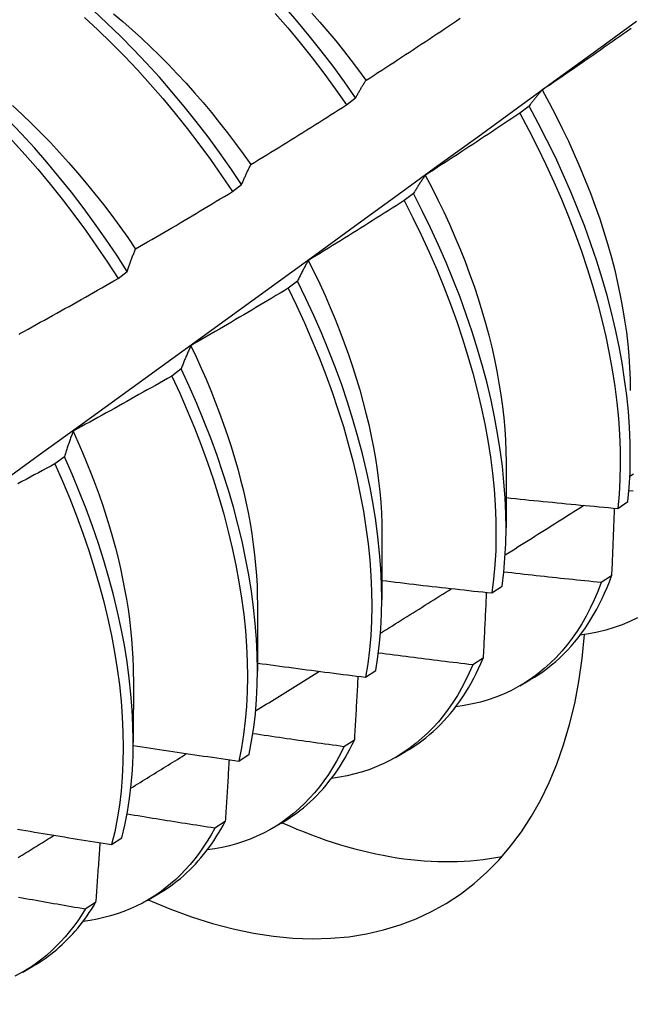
# Model space of a CAD drawing. Header units: inches. Extents: x 11 to 130, y 11 to 79.
# Tile 46 of 57: x 116.581 to 116.752, y 49.21 to 49.486. Entities that reach past the tile are written whole.
import ezdxf

# ---------------------------------------------------------------- set-up
doc = ezdxf.new("R2010")
doc.units = ezdxf.units.IN
doc.header["$MEASUREMENT"] = 0
doc.layers.add('Visible Edges(ANSI)', color=7, linetype='Continuous', lineweight=25)

msp = doc.modelspace()

# ---------------------------------------------------------------- linework, layer by layer
at = {"layer": 'Visible Edges(ANSI)'}
for p, q in [((116.67261, 49.46233), (116.67519, 49.46429)), ((116.72376, 49.462), (116.72115, 49.46002)), ((116.64067, 49.43803), (116.64325, 49.44)), ((116.69137, 49.43748), (116.68875, 49.4355)), ((116.60864, 49.41368), (116.61123, 49.41565)), ((116.65889, 49.41294), (116.65626, 49.41095)), ((116.62631, 49.38837), (116.62367, 49.38638)), ((116.59363, 49.36378), (116.59098, 49.3618)), ((116.71733, 49.36227), (116.7173, 49.34383)), ((116.7486, 49.3493), (116.75144, 49.35122)), ((116.68253, 49.34223), (116.68251, 49.32379)), ((116.74684, 49.33041), (116.74394, 49.32854)), ((116.71334, 49.32562), (116.71619, 49.32753)), ((116.64773, 49.32219), (116.64771, 49.30375)), ((116.71089, 49.30735), (116.70798, 49.3055)), ((116.67796, 49.30203), (116.68082, 49.30394)), ((116.61293, 49.30215), (116.61291, 49.28371)), ((116.72115, 49.29963), (116.72397, 49.30125)), ((116.67482, 49.28442), (116.67191, 49.28257)), ((116.64246, 49.27855), (116.64534, 49.28044)), ((116.68636, 49.27959), (116.68917, 49.28121)), ((116.63865, 49.2616), (116.63572, 49.25976)), ((116.65156, 49.25955), (116.65437, 49.26117)), ((116.60685, 49.25516), (116.60973, 49.25704)), ((116.60237, 49.23891), (116.59944, 49.23708)), ((116.61676, 49.23951), (116.61957, 49.24113)), ((116.58196, 49.21947), (116.58477, 49.22109))]:
    msp.add_line(p, q, dxfattribs=at)
at = {"layer": 'Visible Edges(ANSI)', "flags": 128}
for points in [[(116.67519, 49.46429), (116.67207, 49.46875), (116.66885, 49.47314), (116.66556, 49.47745), (116.66219, 49.48168), (116.65875, 49.48582), (116.65523, 49.48987)], [(116.53656, 49.48792), (116.54058, 49.48534), (116.54459, 49.48263), (116.54857, 49.47977), (116.55252, 49.47677), (116.55645, 49.47364), (116.56033, 49.47038), (116.56418, 49.467), (116.56799, 49.46349), (116.57174, 49.45987), (116.57544, 49.45613), (116.57909, 49.45229), (116.58267, 49.44834), (116.58619, 49.4443), (116.58964, 49.44016), (116.59301, 49.43593), (116.59631, 49.43163), (116.59952, 49.42724), (116.60265, 49.42279), (116.60569, 49.41827), (116.60864, 49.41368)], [(116.61123, 49.41565), (116.60827, 49.42023), (116.60523, 49.42475), (116.60209, 49.4292), (116.59887, 49.43358), (116.59557, 49.43788), (116.59219, 49.4421), (116.58874, 49.44623), (116.58521, 49.45026), (116.58163, 49.4542), (116.57798, 49.45804), (116.57427, 49.46177), (116.57051, 49.46538), (116.5667, 49.46888), (116.56285, 49.47226), (116.55896, 49.47551), (116.55503, 49.47862), (116.55108, 49.48161), (116.54709, 49.48446), (116.54309, 49.48716)], [(116.64325, 49.44), (116.64021, 49.44452), (116.63708, 49.44898), (116.63386, 49.45336), (116.63057, 49.45766), (116.62719, 49.46189), (116.62374, 49.46602), (116.62022, 49.47007), (116.61664, 49.47401), (116.61299, 49.47785), (116.60929, 49.48159), (116.60553, 49.48521), (116.60173, 49.48871)], [(116.60736, 49.48784), (116.60999, 49.48563), (116.6126, 49.48335), (116.61518, 49.48101), (116.61774, 49.4786), (116.62027, 49.47613), (116.62277, 49.47361), (116.62524, 49.47102), (116.62768, 49.46838), (116.63008, 49.46569), (116.63245, 49.46295), (116.63478, 49.46016), (116.63707, 49.45733), (116.63933, 49.45445), (116.64154, 49.45153), (116.64371, 49.44858), (116.64583, 49.44559)], [(116.65269, 49.48795), (116.6562, 49.48389), (116.65964, 49.47974), (116.663, 49.47551), (116.66629, 49.47119), (116.66949, 49.4668), (116.67261, 49.46233)], [(116.66287, 49.48803), (116.66515, 49.48547), (116.66739, 49.48287), (116.6696, 49.48022), (116.67178, 49.47752), (116.67392, 49.47479), (116.67602, 49.47202), (116.67808, 49.46921)], [(116.5074, 49.30726), (116.51871, 49.31539), (116.53, 49.32352), (116.54128, 49.33164), (116.55256, 49.33977), (116.56382, 49.3479), (116.57508, 49.35602), (116.58632, 49.36415), (116.59755, 49.37227), (116.60878, 49.38039), (116.61999, 49.38851), (116.6312, 49.39663), (116.64239, 49.40475), (116.65358, 49.41286), (116.66475, 49.42098), (116.67592, 49.42909), (116.68707, 49.43719), (116.69822, 49.4453), (116.70936, 49.4534), (116.72049, 49.4615), (116.73161, 49.4696), (116.74272, 49.47769), (116.75382, 49.48578)], [(116.59921, 49.48683), (116.60301, 49.48332), (116.60676, 49.47969), (116.61046, 49.47595), (116.6141, 49.4721), (116.61768, 49.46814), (116.62119, 49.46409), (116.62464, 49.45995), (116.62801, 49.45572), (116.6313, 49.45141), (116.63451, 49.44702), (116.63763, 49.44256), (116.64067, 49.43803)], [(116.67812, 49.46923), (116.67922, 49.46994), (116.68033, 49.47065), (116.68143, 49.47136), (116.68254, 49.47208), (116.68364, 49.47279), (116.68474, 49.47351), (116.68585, 49.47423), (116.68695, 49.47495), (116.68805, 49.47566), (116.68915, 49.47639), (116.69025, 49.47711), (116.69135, 49.47783), (116.69244, 49.47855), (116.69354, 49.47928), (116.69464, 49.48), (116.69573, 49.48073), (116.69683, 49.48145), (116.69792, 49.48218), (116.69902, 49.48291), (116.70011, 49.48364), (116.70121, 49.48437), (116.7023, 49.48511), (116.70339, 49.48584), (116.70448, 49.48657)], [(116.75237, 49.48374), (116.7513, 49.48298), (116.75022, 49.48222), (116.74914, 49.48146), (116.74806, 49.4807), (116.74698, 49.47995), (116.74591, 49.47919), (116.74482, 49.47844), (116.74374, 49.47768), (116.74266, 49.47693), (116.74158, 49.47618), (116.7405, 49.47543), (116.73941, 49.47468), (116.73833, 49.47393), (116.73724, 49.47318), (116.73616, 49.47244), (116.73507, 49.47169), (116.73399, 49.47095), (116.7329, 49.4702), (116.73181, 49.46946), (116.73072, 49.46872), (116.72963, 49.46798), (116.72854, 49.46724), (116.72745, 49.4665)], [(116.67519, 49.46429), (116.67531, 49.46451), (116.67542, 49.46473), (116.67554, 49.46495), (116.67566, 49.46516), (116.67578, 49.46537), (116.6759, 49.46559), (116.67602, 49.4658), (116.67614, 49.46601), (116.67626, 49.46622), (116.67638, 49.46643), (116.6765, 49.46663), (116.67662, 49.46684), (116.67674, 49.46705), (116.67687, 49.46725), (116.67699, 49.46745), (116.67711, 49.46765), (116.67724, 49.46786), (116.67736, 49.46805), (116.67749, 49.46825), (116.67761, 49.46845), (116.67774, 49.46865), (116.67786, 49.46884), (116.67799, 49.46904), (116.67812, 49.46923)], [(116.72745, 49.4665), (116.72729, 49.46632), (116.72713, 49.46615), (116.72697, 49.46597), (116.72681, 49.46579), (116.72665, 49.46561), (116.7265, 49.46543), (116.72634, 49.46525), (116.72618, 49.46507), (116.72603, 49.46488), (116.72587, 49.4647), (116.72572, 49.46451), (116.72556, 49.46432), (116.72541, 49.46413), (116.72526, 49.46395), (116.72511, 49.46376), (116.72495, 49.46356), (116.7248, 49.46337), (116.72465, 49.46318), (116.7245, 49.46298), (116.72435, 49.46279), (116.7242, 49.46259), (116.72406, 49.46239), (116.72391, 49.46219), (116.72376, 49.462)], [(116.72741, 49.4665), (116.72935, 49.46293), (116.73123, 49.45935), (116.73303, 49.45575), (116.73476, 49.45214), (116.73642, 49.44851), (116.738, 49.44488), (116.7395, 49.44125), (116.74093, 49.43761), (116.74227, 49.43398), (116.74353, 49.43036), (116.74471, 49.42675), (116.74581, 49.42315), (116.74681, 49.41957), (116.74773, 49.41602), (116.74856, 49.41249), (116.7493, 49.40898), (116.74996, 49.40551), (116.75052, 49.40207), (116.751, 49.39867), (116.75139, 49.39531), (116.75169, 49.392), (116.7519, 49.38873), (116.75203, 49.38551), (116.75207, 49.38235)], [(116.64585, 49.44562), (116.64698, 49.4463), (116.6481, 49.44699), (116.64922, 49.44768), (116.65034, 49.44836), (116.65146, 49.44905), (116.65258, 49.44974), (116.6537, 49.45043), (116.65481, 49.45112), (116.65593, 49.45182), (116.65705, 49.45251), (116.65816, 49.45321), (116.65928, 49.4539), (116.66039, 49.4546), (116.66151, 49.4553), (116.66262, 49.456), (116.66373, 49.4567), (116.66485, 49.4574), (116.66596, 49.4581), (116.66707, 49.4588), (116.66818, 49.45951), (116.66929, 49.46021), (116.6704, 49.46092), (116.67151, 49.46162), (116.67261, 49.46233)], [(116.57907, 49.46212), (116.58178, 49.45963), (116.58445, 49.45706), (116.58709, 49.45444), (116.5897, 49.45175), (116.59227, 49.449), (116.59481, 49.44619), (116.5973, 49.44333), (116.59976, 49.44042), (116.60217, 49.43745), (116.60454, 49.43444), (116.60686, 49.43138), (116.60913, 49.42828), (116.61135, 49.42514), (116.61351, 49.42195)], [(116.72115, 49.46002), (116.72005, 49.45928), (116.71896, 49.45855), (116.71787, 49.45781), (116.71677, 49.45708), (116.71567, 49.45635), (116.71458, 49.45562), (116.71348, 49.45489), (116.71238, 49.45416), (116.71128, 49.45343), (116.71019, 49.45271), (116.70909, 49.45198), (116.70799, 49.45126), (116.70689, 49.45054), (116.70578, 49.44981), (116.70468, 49.44909), (116.70358, 49.44837), (116.70248, 49.44765), (116.70137, 49.44694), (116.70027, 49.44622), (116.69916, 49.4455), (116.69806, 49.44479), (116.69695, 49.44407), (116.69584, 49.44336), (116.69473, 49.44265)], [(116.72115, 49.46002), (116.7237, 49.45525), (116.72614, 49.45046), (116.72848, 49.44564), (116.7307, 49.4408), (116.7328, 49.43595), (116.73479, 49.4311), (116.73665, 49.42624), (116.7384, 49.42138), (116.74002, 49.41654), (116.74151, 49.41172), (116.74288, 49.40692), (116.74411, 49.40215), (116.74522, 49.39741), (116.7462, 49.39271), (116.74704, 49.38807), (116.74775, 49.38347), (116.74833, 49.37894), (116.74877, 49.37447), (116.74908, 49.37006), (116.74925, 49.36574), (116.74929, 49.36149), (116.74919, 49.35734), (116.74896, 49.35327), (116.7486, 49.3493)], [(116.75144, 49.35122), (116.7518, 49.35519), (116.75202, 49.35927), (116.7521, 49.36343), (116.75205, 49.36768), (116.75187, 49.37202), (116.75155, 49.37642), (116.7511, 49.3809), (116.75051, 49.38544), (116.74979, 49.39004), (116.74894, 49.39469), (116.74795, 49.39939), (116.74684, 49.40413), (116.74559, 49.4089), (116.74421, 49.4137), (116.74271, 49.41853), (116.74108, 49.42337), (116.73933, 49.42823), (116.73745, 49.43308), (116.73546, 49.43794), (116.73334, 49.44279), (116.73111, 49.44763), (116.72877, 49.45244), (116.72632, 49.45724), (116.72376, 49.462)], [(116.64325, 49.44), (116.64335, 49.44025), (116.64346, 49.44049), (116.64356, 49.44074), (116.64367, 49.44098), (116.64377, 49.44122), (116.64388, 49.44146), (116.64398, 49.4417), (116.64409, 49.44194), (116.6442, 49.44218), (116.6443, 49.44242), (116.64441, 49.44265), (116.64452, 49.44289), (116.64463, 49.44312), (116.64474, 49.44336), (116.64485, 49.44359), (116.64496, 49.44382), (116.64507, 49.44405), (116.64518, 49.44427), (116.64529, 49.4445), (116.6454, 49.44473), (116.64552, 49.44495), (116.64563, 49.44517), (116.64574, 49.4454), (116.64585, 49.44562)], [(116.69473, 49.44265), (116.69459, 49.44245), (116.69444, 49.44224), (116.6943, 49.44204), (116.69415, 49.44183), (116.69401, 49.44162), (116.69386, 49.44141), (116.69372, 49.4412), (116.69358, 49.44099), (116.69344, 49.44078), (116.69329, 49.44057), (116.69315, 49.44036), (116.69301, 49.44014), (116.69287, 49.43992), (116.69273, 49.43971), (116.6926, 49.43949), (116.69246, 49.43927), (116.69232, 49.43905), (116.69218, 49.43883), (116.69205, 49.43861), (116.69191, 49.43838), (116.69178, 49.43816), (116.69164, 49.43793), (116.69151, 49.43771), (116.69137, 49.43748)], [(116.6947, 49.44263), (116.6965, 49.43921), (116.69823, 49.43577), (116.69989, 49.43232), (116.70148, 49.42887), (116.70299, 49.4254), (116.70444, 49.42193), (116.70581, 49.41846), (116.70711, 49.415), (116.70833, 49.41154), (116.70947, 49.40808), (116.71054, 49.40464), (116.71153, 49.40122), (116.71244, 49.39781), (116.71328, 49.39442), (116.71403, 49.39105), (116.71471, 49.38771), (116.71531, 49.3844), (116.71584, 49.38112), (116.71628, 49.37787), (116.71664, 49.37467), (116.71693, 49.3715), (116.71713, 49.36838), (116.71725, 49.3653), (116.7173, 49.36228)], [(116.61352, 49.42196), (116.61466, 49.42262), (116.6158, 49.42328), (116.61694, 49.42394), (116.61807, 49.4246), (116.61921, 49.42526), (116.62034, 49.42592), (116.62148, 49.42659), (116.62261, 49.42725), (116.62374, 49.42792), (116.62488, 49.42858), (116.62601, 49.42925), (116.62714, 49.42992), (116.62827, 49.43059), (116.6294, 49.43126), (116.63053, 49.43194), (116.63166, 49.43261), (116.63279, 49.43328), (116.63391, 49.43396), (116.63504, 49.43464), (116.63617, 49.43531), (116.63729, 49.43599), (116.63842, 49.43667), (116.63954, 49.43735), (116.64067, 49.43803)], [(116.71619, 49.32753), (116.71667, 49.33141), (116.71701, 49.33539), (116.71723, 49.33947), (116.7173, 49.34364), (116.71725, 49.3479), (116.71706, 49.35224), (116.71673, 49.35665), (116.71627, 49.36113), (116.71567, 49.36567), (116.71495, 49.37027), (116.71408, 49.37493), (116.71309, 49.37963), (116.71197, 49.38437), (116.71071, 49.38915), (116.70933, 49.39395), (116.70782, 49.39878), (116.70618, 49.40362), (116.70442, 49.40847), (116.70254, 49.41333), (116.70054, 49.41819), (116.69842, 49.42304), (116.69618, 49.42787), (116.69383, 49.43269), (116.69137, 49.43748)], [(116.68875, 49.4355), (116.68764, 49.43479), (116.68653, 49.43408), (116.68542, 49.43337), (116.68431, 49.43267), (116.68319, 49.43196), (116.68208, 49.43126), (116.68097, 49.43056), (116.67985, 49.42986), (116.67874, 49.42916), (116.67762, 49.42846), (116.67651, 49.42776), (116.67539, 49.42706), (116.67427, 49.42637), (116.67315, 49.42567), (116.67203, 49.42498), (116.67091, 49.42428), (116.66979, 49.42359), (116.66867, 49.4229), (116.66755, 49.42221), (116.66643, 49.42152), (116.66531, 49.42083), (116.66418, 49.42015), (116.66306, 49.41946), (116.66194, 49.41878)], [(116.68875, 49.4355), (116.6912, 49.43071), (116.69354, 49.42589), (116.69577, 49.42105), (116.69788, 49.4162), (116.69987, 49.41135), (116.70175, 49.40649), (116.7035, 49.40163), (116.70512, 49.39679), (116.70663, 49.39196), (116.708, 49.38716), (116.70924, 49.38239), (116.71036, 49.37765), (116.71134, 49.37295), (116.71219, 49.3683), (116.71291, 49.3637), (116.7135, 49.35916), (116.71395, 49.35469), (116.71426, 49.35028), (116.71444, 49.34595), (116.71449, 49.3417), (116.7144, 49.33754), (116.71418, 49.33347), (116.71383, 49.32949), (116.71334, 49.32562)], [(116.61123, 49.41565), (116.61132, 49.41593), (116.61141, 49.4162), (116.6115, 49.41648), (116.61159, 49.41675), (116.61169, 49.41702), (116.61178, 49.41729), (116.61187, 49.41756), (116.61197, 49.41783), (116.61206, 49.41809), (116.61216, 49.41836), (116.61225, 49.41862), (116.61235, 49.41889), (116.61244, 49.41915), (116.61254, 49.41941), (116.61264, 49.41967), (116.61273, 49.41993), (116.61283, 49.42019), (116.61293, 49.42044), (116.61303, 49.4207), (116.61312, 49.42095), (116.61322, 49.42121), (116.61332, 49.42146), (116.61342, 49.42171), (116.61352, 49.42196)], [(116.66194, 49.41878), (116.6618, 49.41854), (116.66167, 49.41831), (116.66154, 49.41808), (116.66141, 49.41784), (116.66128, 49.41761), (116.66115, 49.41737), (116.66102, 49.41714), (116.66089, 49.4169), (116.66076, 49.41666), (116.66063, 49.41642), (116.6605, 49.41617), (116.66037, 49.41593), (116.66025, 49.41569), (116.66012, 49.41544), (116.66, 49.4152), (116.65987, 49.41495), (116.65975, 49.4147), (116.65962, 49.41445), (116.6595, 49.4142), (116.65938, 49.41395), (116.65925, 49.4137), (116.65913, 49.41345), (116.65901, 49.41319), (116.65889, 49.41294)], [(116.66192, 49.41878), (116.66356, 49.4155), (116.66513, 49.41221), (116.66663, 49.40891), (116.66808, 49.40561), (116.66945, 49.4023), (116.67077, 49.39899), (116.67201, 49.39568), (116.67319, 49.39238), (116.67431, 49.38908), (116.67535, 49.38579), (116.67633, 49.38251), (116.67724, 49.37925), (116.67808, 49.37601), (116.67885, 49.37278), (116.67954, 49.36958), (116.68017, 49.36641), (116.68072, 49.36326), (116.6812, 49.36014), (116.68161, 49.35706), (116.68194, 49.35401), (116.6822, 49.35101), (116.68238, 49.34804), (116.68248, 49.34512), (116.68251, 49.34224)], [(116.58112, 49.39825), (116.58228, 49.39888), (116.58343, 49.39952), (116.58458, 49.40015), (116.58573, 49.40078), (116.58688, 49.40142), (116.58803, 49.40205), (116.58918, 49.40269), (116.59033, 49.40333), (116.59148, 49.40397), (116.59263, 49.40461), (116.59378, 49.40525), (116.59492, 49.40589), (116.59607, 49.40654), (116.59722, 49.40718), (116.59836, 49.40783), (116.5995, 49.40847), (116.60065, 49.40912), (116.60179, 49.40977), (116.60293, 49.41042), (116.60408, 49.41107), (116.60522, 49.41172), (116.60636, 49.41238), (116.6075, 49.41303), (116.60864, 49.41368)], [(116.68082, 49.30394), (116.68142, 49.30772), (116.68189, 49.31161), (116.68223, 49.31559), (116.68244, 49.31968), (116.68251, 49.32385), (116.68244, 49.32812), (116.68224, 49.33246), (116.68191, 49.33687), (116.68144, 49.34136), (116.68084, 49.3459), (116.6801, 49.35051), (116.67923, 49.35517), (116.67823, 49.35987), (116.6771, 49.36461), (116.67583, 49.36939), (116.67444, 49.3742), (116.67293, 49.37902), (116.67128, 49.38387), (116.66951, 49.38872), (116.66762, 49.39358), (116.66561, 49.39844), (116.66349, 49.40329), (116.66124, 49.40812), (116.65889, 49.41294)], [(116.65626, 49.41095), (116.65513, 49.41027), (116.65401, 49.40959), (116.65288, 49.40891), (116.65175, 49.40823), (116.65062, 49.40755), (116.64949, 49.40688), (116.64836, 49.4062), (116.64723, 49.40553), (116.6461, 49.40485), (116.64497, 49.40418), (116.64383, 49.40351), (116.6427, 49.40284), (116.64157, 49.40217), (116.64043, 49.4015), (116.6393, 49.40084), (116.63816, 49.40017), (116.63702, 49.39951), (116.63589, 49.39884), (116.63475, 49.39818), (116.63361, 49.39752), (116.63247, 49.39686), (116.63133, 49.3962), (116.63019, 49.39554), (116.62905, 49.39488)], [(116.65626, 49.41095), (116.65861, 49.40614), (116.66084, 49.4013), (116.66296, 49.39645), (116.66496, 49.39159), (116.66684, 49.38674), (116.6686, 49.38188), (116.67023, 49.37704), (116.67174, 49.37221), (116.67312, 49.36741), (116.67438, 49.36263), (116.6755, 49.35789), (116.67649, 49.35319), (116.67735, 49.34854), (116.67808, 49.34394), (116.67867, 49.33939), (116.67913, 49.33491), (116.67945, 49.3305), (116.67964, 49.32617), (116.67969, 49.32192), (116.67961, 49.31775), (116.6794, 49.31367), (116.67905, 49.30969), (116.67857, 49.30581), (116.67796, 49.30203)], [(116.58104, 49.39797), (116.58112, 49.39825)], [(116.62905, 49.39488), (116.62893, 49.39462), (116.62881, 49.39436), (116.6287, 49.3941), (116.62858, 49.39384), (116.62846, 49.39358), (116.62834, 49.39331), (116.62822, 49.39305), (116.62811, 49.39278), (116.62799, 49.39251), (116.62787, 49.39224), (116.62776, 49.39197), (116.62765, 49.3917), (116.62753, 49.39143), (116.62742, 49.39116), (116.6273, 49.39088), (116.62719, 49.39061), (116.62708, 49.39033), (116.62697, 49.39005), (116.62686, 49.38978), (116.62675, 49.3895), (116.62664, 49.38922), (116.62653, 49.38894), (116.62642, 49.38865), (116.62631, 49.38837)], [(116.62901, 49.39488), (116.63049, 49.39175), (116.63192, 49.38861), (116.6333, 49.38546), (116.63462, 49.38231), (116.63587, 49.37916), (116.63707, 49.37602), (116.63821, 49.37287), (116.63929, 49.36973), (116.64031, 49.36661), (116.64126, 49.36349), (116.64215, 49.36038), (116.64298, 49.35729), (116.64374, 49.35422), (116.64443, 49.35117), (116.64506, 49.34814), (116.64562, 49.34514), (116.64611, 49.34216), (116.64653, 49.33921), (116.64689, 49.33629), (116.64718, 49.33341), (116.6474, 49.33056), (116.64756, 49.32774), (116.64765, 49.32497), (116.64768, 49.32223)], [(116.64534, 49.28044), (116.64606, 49.28412), (116.64666, 49.28791), (116.64712, 49.2918), (116.64745, 49.2958), (116.64765, 49.29989), (116.64771, 49.30407), (116.64763, 49.30833), (116.64743, 49.31268), (116.64708, 49.3171), (116.64661, 49.32158), (116.646, 49.32614), (116.64525, 49.33074), (116.64438, 49.3354), (116.64337, 49.34011), (116.64223, 49.34486), (116.64096, 49.34964), (116.63956, 49.35444), (116.63803, 49.35927), (116.63638, 49.36412), (116.63461, 49.36897), (116.63271, 49.37383), (116.63069, 49.37869), (116.62856, 49.38354), (116.62631, 49.38837)], [(116.62367, 49.38638), (116.62253, 49.38573), (116.62139, 49.38508), (116.62024, 49.38442), (116.6191, 49.38377), (116.61795, 49.38312), (116.61681, 49.38247), (116.61566, 49.38183), (116.61451, 49.38118), (116.61337, 49.38053), (116.61222, 49.37989), (116.61107, 49.37924), (116.60992, 49.3786), (116.60877, 49.37796), (116.60762, 49.37732), (116.60647, 49.37668), (116.60532, 49.37604), (116.60417, 49.3754), (116.60301, 49.37477), (116.60186, 49.37413), (116.60071, 49.3735), (116.59955, 49.37286), (116.5984, 49.37223), (116.59724, 49.3716), (116.59609, 49.37097)], [(116.62367, 49.38638), (116.62591, 49.38155), (116.62804, 49.3767), (116.63005, 49.37184), (116.63193, 49.36698), (116.6337, 49.36213), (116.63534, 49.35729), (116.63686, 49.35246), (116.63825, 49.34765), (116.63951, 49.34287), (116.64064, 49.33813), (116.64164, 49.33343), (116.6425, 49.32877), (116.64324, 49.32417), (116.64384, 49.31962), (116.6443, 49.31514), (116.64464, 49.31072), (116.64483, 49.30639), (116.6449, 49.30213), (116.64482, 49.29795), (116.64462, 49.29387), (116.64428, 49.28988), (116.6438, 49.286), (116.6432, 49.28222), (116.64246, 49.27855)], [(116.59609, 49.37097), (116.59598, 49.37068), (116.59587, 49.3704), (116.59576, 49.37011), (116.59566, 49.36982), (116.59555, 49.36952), (116.59545, 49.36923), (116.59534, 49.36894), (116.59524, 49.36864), (116.59513, 49.36835), (116.59503, 49.36805), (116.59493, 49.36775), (116.59482, 49.36745), (116.59472, 49.36715), (116.59462, 49.36685), (116.59452, 49.36655), (116.59442, 49.36625), (116.59432, 49.36594), (116.59422, 49.36564), (116.59412, 49.36533), (116.59402, 49.36502), (116.59392, 49.36472), (116.59382, 49.36441), (116.59373, 49.3641), (116.59363, 49.36378)], [(116.59606, 49.37096), (116.59741, 49.36798), (116.59871, 49.365), (116.59995, 49.36201), (116.60115, 49.35903), (116.60228, 49.35605), (116.60336, 49.35307), (116.60439, 49.35009), (116.60536, 49.34713), (116.60626, 49.34417), (116.60711, 49.34123), (116.60791, 49.33829), (116.60864, 49.33538), (116.60932, 49.33247), (116.60993, 49.32959), (116.61049, 49.32673), (116.61099, 49.32389), (116.61144, 49.32107), (116.61182, 49.31828), (116.61214, 49.31552), (116.61241, 49.31278), (116.61262, 49.31008), (116.61276, 49.30741), (116.61285, 49.30477), (116.61288, 49.30217)], [(116.60973, 49.25704), (116.61058, 49.26062), (116.6113, 49.2643), (116.61189, 49.2681), (116.61234, 49.272), (116.61267, 49.276), (116.61285, 49.28009), (116.61291, 49.28428), (116.61283, 49.28855), (116.61261, 49.2929), (116.61226, 49.29732), (116.61178, 49.30181), (116.61116, 49.30637), (116.61041, 49.31098), (116.60952, 49.31564), (116.6085, 49.32035), (116.60736, 49.3251), (116.60608, 49.32988), (116.60467, 49.33469), (116.60314, 49.33952), (116.60148, 49.34437), (116.5997, 49.34922), (116.59779, 49.35408), (116.59577, 49.35894), (116.59363, 49.36378)], [(116.59098, 49.3618), (116.58983, 49.36117), (116.58867, 49.36054), (116.58751, 49.35992), (116.58635, 49.3593), (116.58519, 49.35867), (116.58403, 49.35805), (116.58287, 49.35743), (116.5817, 49.35681), (116.58054, 49.35619)], [(116.59098, 49.3618), (116.59312, 49.35695), (116.59513, 49.35209), (116.59703, 49.34723), (116.5988, 49.34238), (116.60045, 49.33753), (116.60197, 49.3327), (116.60337, 49.3279), (116.60464, 49.32312), (116.60578, 49.31837), (116.60678, 49.31367), (116.60766, 49.30901), (116.6084, 49.3044), (116.60901, 49.29985), (116.60948, 49.29536), (116.60982, 49.29095), (116.61003, 49.2866), (116.6101, 49.28234), (116.61003, 49.27816), (116.60983, 49.27407), (116.6095, 49.27008), (116.60904, 49.26618), (116.60844, 49.2624), (116.60771, 49.25872), (116.60685, 49.25516)], [(116.75197, 49.35834), (116.75297, 49.35898)], [(116.71731, 49.35233), (116.71862, 49.35219), (116.71992, 49.35206), (116.72122, 49.35192), (116.72252, 49.35179), (116.72382, 49.35166), (116.72513, 49.35153), (116.72643, 49.3514), (116.72773, 49.35127), (116.72904, 49.35114), (116.73034, 49.35101), (116.73164, 49.35088), (116.73295, 49.35076), (116.73425, 49.35063), (116.73555, 49.3505), (116.73686, 49.35038), (116.73816, 49.35026), (116.73947, 49.35013), (116.74077, 49.35001), (116.74207, 49.34989), (116.74338, 49.34977), (116.74468, 49.34965), (116.74599, 49.34953), (116.74729, 49.34942), (116.7486, 49.3493)], [(116.75289, 49.35411), (116.75172, 49.35423)], [(116.71706, 49.33629), (116.71798, 49.33687), (116.7189, 49.33745), (116.71982, 49.33802), (116.72073, 49.3386), (116.72165, 49.33918), (116.72257, 49.33976), (116.72349, 49.34034), (116.72441, 49.34092), (116.72532, 49.3415), (116.72624, 49.34207), (116.72716, 49.34265), (116.72808, 49.34323), (116.72899, 49.34381), (116.72991, 49.34439), (116.73083, 49.34497), (116.73175, 49.34555), (116.73266, 49.34613), (116.73358, 49.34671), (116.7345, 49.34729), (116.73541, 49.34787), (116.73633, 49.34844), (116.73725, 49.34902), (116.73816, 49.3496), (116.73908, 49.35018)], [(116.74762, 49.34939), (116.74759, 49.3486), (116.74756, 49.34782), (116.74753, 49.34703), (116.7475, 49.34624), (116.74746, 49.34546), (116.74743, 49.34467), (116.7474, 49.34388), (116.74737, 49.34309), (116.74734, 49.3423), (116.74731, 49.34151), (116.74727, 49.34072), (116.74724, 49.33993), (116.74721, 49.33914), (116.74718, 49.33835), (116.74714, 49.33756), (116.74711, 49.33676), (116.74708, 49.33597), (116.74704, 49.33518), (116.74701, 49.33438), (116.74698, 49.33359), (116.74694, 49.33279), (116.74691, 49.332), (116.74688, 49.3312), (116.74684, 49.33041)], [(116.74394, 49.32854), (116.7428, 49.32866), (116.74167, 49.32877), (116.74053, 49.32889), (116.73939, 49.329), (116.73826, 49.32912), (116.73712, 49.32924), (116.73598, 49.32936), (116.73485, 49.32948), (116.73371, 49.3296), (116.73257, 49.32972), (116.73144, 49.32984), (116.7303, 49.32996), (116.72916, 49.33008), (116.72803, 49.33021), (116.72689, 49.33033), (116.72576, 49.33046), (116.72462, 49.33058), (116.72349, 49.33071), (116.72235, 49.33084), (116.72122, 49.33096), (116.72008, 49.33109), (116.71895, 49.33122), (116.71781, 49.33135), (116.71668, 49.33148)], [(116.72397, 49.30125), (116.72524, 49.30201), (116.72648, 49.30281), (116.7277, 49.30365), (116.7289, 49.30454), (116.73006, 49.30546), (116.73121, 49.30643), (116.73232, 49.30744), (116.73341, 49.30849), (116.73447, 49.30957), (116.7355, 49.3107), (116.73651, 49.31187), (116.73748, 49.31307), (116.73843, 49.31432), (116.73935, 49.3156), (116.74023, 49.31692), (116.74109, 49.31827), (116.74192, 49.31967), (116.74272, 49.3211), (116.74348, 49.32256), (116.74422, 49.32406), (116.74492, 49.3256), (116.74559, 49.32717), (116.74623, 49.32877), (116.74684, 49.33041)], [(116.68251, 49.32914), (116.68379, 49.32898), (116.68508, 49.32883), (116.68636, 49.32867), (116.68764, 49.32852), (116.68893, 49.32837), (116.69021, 49.32822), (116.69149, 49.32806), (116.69278, 49.32791), (116.69406, 49.32776), (116.69534, 49.32762), (116.69663, 49.32747), (116.69791, 49.32732), (116.6992, 49.32718), (116.70048, 49.32703), (116.70177, 49.32689), (116.70305, 49.32674), (116.70434, 49.3266), (116.70562, 49.32646), (116.70691, 49.32632), (116.70819, 49.32617), (116.70948, 49.32603), (116.71076, 49.3259), (116.71205, 49.32576), (116.71334, 49.32562)], [(116.74394, 49.32854), (116.743, 49.32608), (116.74198, 49.32369), (116.74089, 49.32138), (116.73973, 49.31916), (116.7385, 49.31701), (116.7372, 49.31495), (116.73583, 49.31298), (116.73439, 49.31109), (116.73288, 49.3093), (116.73131, 49.30759), (116.72968, 49.30597), (116.72798, 49.30445), (116.72622, 49.30302), (116.7244, 49.30169), (116.72252, 49.30045), (116.72059, 49.29931), (116.7186, 49.29826), (116.71655, 49.29732), (116.71446, 49.29647), (116.71231, 49.29573), (116.71011, 49.29508), (116.70787, 49.29454), (116.70557, 49.29409), (116.70324, 49.29375)], [(116.68213, 49.31437), (116.68296, 49.31489), (116.68379, 49.31541), (116.68463, 49.31593), (116.68546, 49.31645), (116.68629, 49.31697), (116.68712, 49.31749), (116.68795, 49.31801), (116.68878, 49.31853), (116.68961, 49.31905), (116.69044, 49.31957), (116.69127, 49.32009), (116.6921, 49.32061), (116.69294, 49.32113), (116.69377, 49.32165), (116.6946, 49.32218), (116.69543, 49.3227), (116.69626, 49.32322), (116.69709, 49.32374), (116.69792, 49.32426), (116.69875, 49.32478), (116.69958, 49.3253), (116.70041, 49.32582), (116.70124, 49.32634), (116.70207, 49.32686)], [(116.71177, 49.32579), (116.71174, 49.32502), (116.7117, 49.32426), (116.71167, 49.3235), (116.71163, 49.32273), (116.7116, 49.32197), (116.71156, 49.3212), (116.71152, 49.32044), (116.71149, 49.31967), (116.71145, 49.3189), (116.71141, 49.31814), (116.71138, 49.31737), (116.71134, 49.3166), (116.7113, 49.31583), (116.71127, 49.31506), (116.71123, 49.31429), (116.71119, 49.31352), (116.71115, 49.31276), (116.71112, 49.31198), (116.71108, 49.31121), (116.71104, 49.31044), (116.711, 49.30967), (116.71096, 49.3089), (116.71093, 49.30813), (116.71089, 49.30735)], [(116.75411, 49.31866), (116.75198, 49.31764), (116.74979, 49.31672), (116.74755, 49.31591), (116.74525, 49.31521), (116.74289, 49.31463), (116.74049, 49.31415), (116.73804, 49.31379)], [(116.70798, 49.3055), (116.70688, 49.30563), (116.70577, 49.30576), (116.70467, 49.30589), (116.70357, 49.30602), (116.70247, 49.30616), (116.70137, 49.30629), (116.70027, 49.30643), (116.69917, 49.30656), (116.69807, 49.3067), (116.69697, 49.30683), (116.69587, 49.30697), (116.69476, 49.30711), (116.69366, 49.30724), (116.69256, 49.30738), (116.69146, 49.30752), (116.69036, 49.30766), (116.68926, 49.3078), (116.68817, 49.30795), (116.68707, 49.30809), (116.68597, 49.30823), (116.68487, 49.30837), (116.68377, 49.30852), (116.68267, 49.30866), (116.68157, 49.30881)], [(116.64771, 49.306), (116.64897, 49.30582), (116.65023, 49.30565), (116.65148, 49.30548), (116.65274, 49.30531), (116.654, 49.30514), (116.65526, 49.30497), (116.65652, 49.3048), (116.65778, 49.30463), (116.65904, 49.30446), (116.6603, 49.30429), (116.66156, 49.30413), (116.66282, 49.30396), (116.66408, 49.3038), (116.66534, 49.30363), (116.6666, 49.30347), (116.66786, 49.30331), (116.66912, 49.30315), (116.67039, 49.30298), (116.67165, 49.30282), (116.67291, 49.30266), (116.67417, 49.30251), (116.67543, 49.30235), (116.6767, 49.30219), (116.67796, 49.30203)], [(116.70798, 49.3055), (116.707, 49.30325), (116.70596, 49.30107), (116.70485, 49.29896), (116.70367, 49.29693), (116.70244, 49.29498), (116.70114, 49.2931), (116.69978, 49.2913), (116.69837, 49.28958), (116.69689, 49.28794), (116.69535, 49.28639), (116.69376, 49.28492), (116.69211, 49.28353), (116.69041, 49.28222), (116.68865, 49.281), (116.68684, 49.27987), (116.68499, 49.27883), (116.68308, 49.27788), (116.68112, 49.27701), (116.67912, 49.27623), (116.67707, 49.27555), (116.67497, 49.27495), (116.67284, 49.27445), (116.67066, 49.27403), (116.66844, 49.27371)], [(116.68917, 49.28121), (116.69034, 49.28191), (116.69149, 49.28264), (116.69262, 49.28341), (116.69373, 49.28422), (116.69482, 49.28506), (116.69588, 49.28594), (116.69692, 49.28685), (116.69794, 49.28779), (116.69894, 49.28877), (116.69991, 49.28979), (116.70086, 49.29083), (116.70178, 49.29191), (116.70268, 49.29303), (116.70355, 49.29417), (116.7044, 49.29535), (116.70523, 49.29656), (116.70603, 49.2978), (116.7068, 49.29908), (116.70755, 49.30038), (116.70827, 49.30172), (116.70896, 49.30308), (116.70963, 49.30448), (116.71027, 49.3059), (116.71089, 49.30735)], [(116.64718, 49.29259), (116.64793, 49.29305), (116.64867, 49.29351), (116.64942, 49.29398), (116.65016, 49.29444), (116.6509, 49.2949), (116.65165, 49.29536), (116.65239, 49.29582), (116.65313, 49.29629), (116.65388, 49.29675), (116.65462, 49.29721), (116.65536, 49.29767), (116.65611, 49.29814), (116.65685, 49.2986), (116.65759, 49.29906), (116.65834, 49.29952), (116.65908, 49.29999), (116.65982, 49.30045), (116.66056, 49.30091), (116.66131, 49.30137), (116.66205, 49.30184), (116.66279, 49.3023), (116.66354, 49.30276), (116.66428, 49.30322), (116.66502, 49.30369)], [(116.67582, 49.3023), (116.67578, 49.30156), (116.67574, 49.30082), (116.6757, 49.30008), (116.67566, 49.29933), (116.67562, 49.29859), (116.67558, 49.29785), (116.67554, 49.29711), (116.67549, 49.29636), (116.67545, 49.29562), (116.67541, 49.29487), (116.67537, 49.29413), (116.67533, 49.29338), (116.67529, 49.29264), (116.67525, 49.29189), (116.67521, 49.29115), (116.67516, 49.2904), (116.67512, 49.28965), (116.67508, 49.28891), (116.67504, 49.28816), (116.675, 49.28741), (116.67495, 49.28666), (116.67491, 49.28592), (116.67487, 49.28517), (116.67482, 49.28442)], [(116.67191, 49.28257), (116.67084, 49.28271), (116.66978, 49.28286), (116.66871, 49.28301), (116.66765, 49.28315), (116.66659, 49.2833), (116.66552, 49.28345), (116.66446, 49.2836), (116.6634, 49.28374), (116.66233, 49.28389), (116.66127, 49.28404), (116.66021, 49.28419), (116.65915, 49.28435), (116.65808, 49.2845), (116.65702, 49.28465), (116.65596, 49.2848), (116.6549, 49.28496), (116.65384, 49.28511), (116.65277, 49.28526), (116.65171, 49.28542), (116.65065, 49.28558), (116.64959, 49.28573), (116.64853, 49.28589), (116.64747, 49.28605), (116.64641, 49.2862)], [(116.65437, 49.26117), (116.65544, 49.26181), (116.6565, 49.26248), (116.65754, 49.26318), (116.65856, 49.2639), (116.65957, 49.26466), (116.66055, 49.26545), (116.66152, 49.26627), (116.66246, 49.26711), (116.66339, 49.26799), (116.6643, 49.26889), (116.66518, 49.26983), (116.66605, 49.27079), (116.6669, 49.27177), (116.66772, 49.27279), (116.66853, 49.27383), (116.66932, 49.2749), (116.67008, 49.276), (116.67082, 49.27713), (116.67154, 49.27828), (116.67224, 49.27945), (116.67292, 49.28066), (116.67358, 49.28189), (116.67421, 49.28314), (116.67482, 49.28442)], [(116.61223, 49.27095), (116.61288, 49.27136), (116.61354, 49.27176), (116.61419, 49.27216), (116.61485, 49.27257), (116.6155, 49.27297), (116.61615, 49.27337), (116.61681, 49.27378), (116.61746, 49.27418), (116.61812, 49.27459), (116.61877, 49.27499), (116.61943, 49.2754), (116.62008, 49.2758), (116.62073, 49.2762), (116.62139, 49.27661), (116.62204, 49.27701), (116.6227, 49.27742), (116.62335, 49.27782), (116.62401, 49.27823), (116.62466, 49.27863), (116.62531, 49.27903), (116.62597, 49.27944), (116.62662, 49.27984), (116.62728, 49.28025), (116.62793, 49.28065)], [(116.6129, 49.28291), (116.61413, 49.28272), (116.61536, 49.28253), (116.61659, 49.28235), (116.61782, 49.28216), (116.61905, 49.28197), (116.62028, 49.28178), (116.62151, 49.2816), (116.62274, 49.28141), (116.62398, 49.28123), (116.62521, 49.28105), (116.62644, 49.28086), (116.62767, 49.28068), (116.6289, 49.2805), (116.63013, 49.28032), (116.63137, 49.28014), (116.6326, 49.27996), (116.63383, 49.27978), (116.63506, 49.2796), (116.6363, 49.27942), (116.63753, 49.27925), (116.63876, 49.27907), (116.64, 49.27889), (116.64123, 49.27872), (116.64246, 49.27855)], [(116.67191, 49.28257), (116.6709, 49.28053), (116.66984, 49.27855), (116.66872, 49.27664), (116.66755, 49.2748), (116.66632, 49.27302), (116.66503, 49.27132), (116.66369, 49.26969), (116.6623, 49.26813), (116.66086, 49.26664), (116.65936, 49.26523), (116.65782, 49.2639), (116.65622, 49.26264), (116.65458, 49.26145), (116.65289, 49.26035), (116.65115, 49.25932), (116.64937, 49.25837), (116.64755, 49.2575), (116.64568, 49.25671), (116.64377, 49.256), (116.64182, 49.25537), (116.63983, 49.25483), (116.6378, 49.25436), (116.63574, 49.25398), (116.63364, 49.25367)], [(116.63975, 49.27893), (116.63971, 49.27821), (116.63966, 49.27749), (116.63962, 49.27677), (116.63957, 49.27605), (116.63953, 49.27533), (116.63948, 49.27461), (116.63944, 49.27389), (116.63939, 49.27317), (116.63935, 49.27245), (116.6393, 49.27173), (116.63926, 49.27101), (116.63921, 49.27029), (116.63917, 49.26957), (116.63912, 49.26884), (116.63907, 49.26812), (116.63903, 49.2674), (116.63898, 49.26667), (116.63893, 49.26595), (116.63889, 49.26523), (116.63884, 49.2645), (116.63879, 49.26378), (116.63875, 49.26305), (116.6387, 49.26233), (116.63865, 49.2616)], [(116.63572, 49.25976), (116.6347, 49.25992), (116.63368, 49.26008), (116.63265, 49.26024), (116.63163, 49.26039), (116.63061, 49.26055), (116.62958, 49.26071), (116.62856, 49.26087), (116.62754, 49.26103), (116.62651, 49.26119), (116.62549, 49.26136), (116.62447, 49.26152), (116.62345, 49.26168), (116.62243, 49.26184), (116.6214, 49.26201), (116.62038, 49.26217), (116.61936, 49.26234), (116.61834, 49.2625), (116.61732, 49.26267), (116.6163, 49.26284), (116.61527, 49.263), (116.61425, 49.26317), (116.61323, 49.26334), (116.61221, 49.26351), (116.61119, 49.26368)], [(116.61957, 49.24113), (116.62055, 49.24171), (116.62151, 49.24231), (116.62246, 49.24294), (116.62339, 49.24359), (116.62431, 49.24427), (116.62521, 49.24498), (116.6261, 49.2457), (116.62697, 49.24645), (116.62783, 49.24723), (116.62867, 49.24803), (116.62949, 49.24885), (116.6303, 49.24969), (116.63109, 49.25056), (116.63186, 49.25145), (116.63262, 49.25237), (116.63336, 49.25331), (116.63408, 49.25427), (116.63479, 49.25525), (116.63548, 49.25625), (116.63615, 49.25728), (116.6368, 49.25833), (116.63744, 49.2594), (116.63805, 49.26049), (116.63865, 49.2616)], [(116.58045, 49.25948), (116.58164, 49.25928), (116.58284, 49.25908), (116.58404, 49.25887), (116.58524, 49.25867), (116.58644, 49.25847), (116.58764, 49.25827), (116.58884, 49.25807), (116.59004, 49.25787), (116.59124, 49.25768), (116.59244, 49.25748), (116.59364, 49.25728), (116.59484, 49.25709), (116.59604, 49.25689), (116.59724, 49.25669), (116.59844, 49.2565), (116.59964, 49.25631), (116.60084, 49.25611), (116.60204, 49.25592), (116.60325, 49.25573), (116.60445, 49.25554), (116.60565, 49.25535), (116.60685, 49.25516)], [(116.63572, 49.25976), (116.6347, 49.25792), (116.63364, 49.25613), (116.63252, 49.25441), (116.63135, 49.25275), (116.63013, 49.25115), (116.62886, 49.24962), (116.62755, 49.24814), (116.62619, 49.24674), (116.62479, 49.2454), (116.62334, 49.24413), (116.62185, 49.24292), (116.62031, 49.24178), (116.61873, 49.24071), (116.61711, 49.23971), (116.61545, 49.23878), (116.61375, 49.23793), (116.61201, 49.23714), (116.61024, 49.23642), (116.60842, 49.23577), (116.60657, 49.2352), (116.60469, 49.2347), (116.60277, 49.23427), (116.60082, 49.23392), (116.59884, 49.23364)], [(116.58065, 49.25153), (116.58121, 49.25188), (116.58177, 49.25222), (116.58234, 49.25257), (116.5829, 49.25292), (116.58347, 49.25326), (116.58403, 49.25361), (116.58459, 49.25395), (116.58516, 49.2543), (116.58572, 49.25464), (116.58628, 49.25499), (116.58685, 49.25534), (116.58741, 49.25568), (116.58797, 49.25603), (116.58854, 49.25637), (116.5891, 49.25672), (116.58966, 49.25707), (116.59023, 49.25741), (116.59079, 49.25776)], [(116.60357, 49.25568), (116.60353, 49.25498), (116.60348, 49.25429), (116.60343, 49.25359), (116.60338, 49.25289), (116.60333, 49.2522), (116.60328, 49.2515), (116.60323, 49.2508), (116.60318, 49.2501), (116.60313, 49.24941), (116.60308, 49.24871), (116.60303, 49.24801), (116.60298, 49.24731), (116.60293, 49.24661), (116.60288, 49.24591), (116.60283, 49.24521), (116.60278, 49.24451), (116.60273, 49.24381), (116.60268, 49.24311), (116.60263, 49.24241), (116.60258, 49.24171), (116.60253, 49.24101), (116.60248, 49.24031), (116.60242, 49.23961), (116.60237, 49.23891)], [(116.59944, 49.23708), (116.59846, 49.23725), (116.59747, 49.23741), (116.59649, 49.23758), (116.59551, 49.23775), (116.59453, 49.23792), (116.59355, 49.23809), (116.59257, 49.23826), (116.59159, 49.23843), (116.59061, 49.2386), (116.58963, 49.23877), (116.58865, 49.23894), (116.58767, 49.23912), (116.58669, 49.23929), (116.58571, 49.23946), (116.58473, 49.23964), (116.58375, 49.23981), (116.58277, 49.23999), (116.58179, 49.24016), (116.58081, 49.24034)], [(116.58477, 49.22109), (116.58565, 49.22161), (116.58652, 49.22215), (116.58737, 49.22271), (116.58822, 49.22329), (116.58905, 49.22389), (116.58987, 49.22451), (116.59068, 49.22515), (116.59147, 49.22581), (116.59225, 49.22648), (116.59302, 49.22718), (116.59378, 49.2279), (116.59452, 49.22863), (116.59525, 49.22939), (116.59597, 49.23016), (116.59667, 49.23095), (116.59736, 49.23177), (116.59803, 49.2326), (116.5987, 49.23344), (116.59934, 49.23431), (116.59998, 49.23519), (116.6006, 49.23609), (116.6012, 49.23701), (116.6018, 49.23795), (116.60237, 49.23891)], [(116.59944, 49.23708), (116.59841, 49.23543), (116.59734, 49.23383), (116.59623, 49.23228), (116.59508, 49.23079), (116.59388, 49.22936), (116.59264, 49.22799), (116.59136, 49.22667), (116.59004, 49.22541), (116.58868, 49.22421), (116.58729, 49.22307), (116.58585, 49.22199), (116.58437, 49.22096), (116.58286, 49.22001), (116.58132, 49.21911), (116.57974, 49.21827)]]:
    msp.add_lwpolyline(points, dxfattribs=at)
at = {"layer": 'Visible Edges(ANSI)'}
for centre, start_param, end_param in [((116.60195, 49.40689), 5.609807, 6.983738), ((116.63943, 49.42847), 5.609802, 6.090172)]:
    msp.add_ellipse(centre, major_axis=(0.09731, -0.16898), ratio=0.578093, start_param=start_param, end_param=end_param, dxfattribs=at)

doc.saveas('drawing.dxf')
